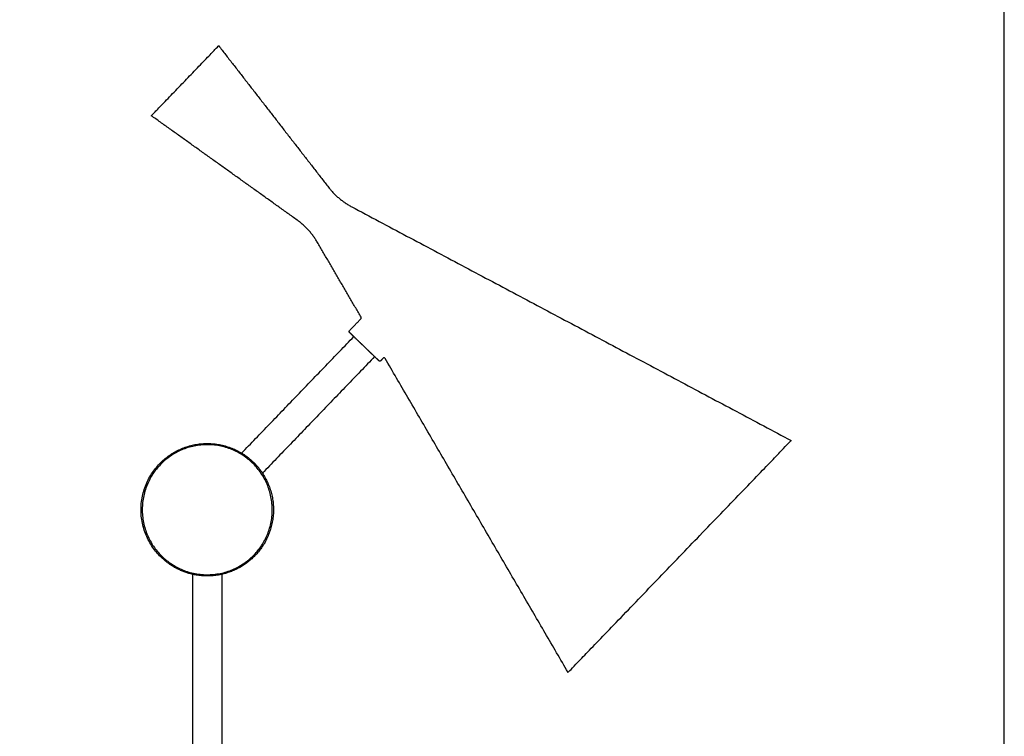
# Model space of a CAD drawing. Header units: millimetres. Extents: x -409 to 409, y -540 to 540.
# Tile 10 of 11: x 0 to 409, y -242 to 55. Entities that reach past the tile are written whole.
import ezdxf

# ---------------------------------------------------------------- set-up
doc = ezdxf.new("R2010")
doc.units = ezdxf.units.MM
for name, color, linetype, true_color in [('Make2D$Visible$Curves$TDL0715_02_PT02_R02_Base_Tube_D', 7, 'Continuous', 0xffffff), ('Make2D$Visible$Curves$TDL0715_02_PT04_R02_Shade_Junction_D', 7, 'Continuous', 0xffdd87), ('Make2D$Visible$Curves$TDL0715_02_PT10_R01_ShadeTube', 7, 'Continuous', 0xffffff), ('Make2D$Visible$Curves$TDL0715_02_pt13_R01_Beat_Table_Shade', 7, 'Continuous', 0x0f0f0f), ('TDL0715_02_PT02_R02_Base_Tube_D', 7, 'Continuous', 0xffffff)]:
    doc.layers.add(name, color=color, linetype=linetype, true_color=true_color)

msp = doc.modelspace()

# ---------------------------------------------------------------- linework, layer by layer
at = {"layer": 'Make2D$Visible$Curves$TDL0715_02_PT02_R02_Base_Tube_D', "color": 18, "true_color": 0x000000}
for points in [[(71.88, -391.75), (71.88, -283.42), (71.88, -175.09)], [(83.88, -175.09), (83.88, -283.42), (83.88, -391.75)]]:
    msp.add_open_spline(points, degree=2, dxfattribs=at)
at = {"layer": 'Make2D$Visible$Curves$TDL0715_02_PT04_R02_Shade_Junction_D', "color": 18, "true_color": 0x000000}
for points, weights in [([(58.06, -129.19), (73.34, -113.31), (92.16, -124.75)], [1, 0.7508442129, 0.925587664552]), ([(100.81, -133.07), (112.97, -151.44), (97.7, -167.32)], [0.925587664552, 0.7508442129, 1]), ([(97.7, -167.32), (91.96, -173.29), (83.88, -175.09)], [1, 0.889134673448, 0.862198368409]), ([(83.88, -175.09), (77.88, -176.43), (71.88, -175.09)], [0.862198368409, 0.843225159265, 0.865892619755])]:
    msp.add_rational_spline(points, weights, degree=2, dxfattribs=at)
for points, weights, knots in [([(97.34, -166.97), (116.06, -147.51), (96.6, -128.8), (77.14, -110.08), (58.42, -129.54)], [1, 0.707106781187, 1, 0.707106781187, 1], [0, 0, 0, 42.411501, 42.411501, 84.823002, 84.823002, 84.823002]), ([(92.16, -124.75), (94.76, -126.33), (96.95, -128.44), (99.14, -130.54), (100.81, -133.07)], [0.925587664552, 0.956262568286, 1, 0.956262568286, 0.925587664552], [36.746352, 36.746352, 36.746352, 43.196899, 43.196899, 49.647446, 49.647446, 49.647446]), ([(71.88, -175.09), (64.37, -173.41), (58.82, -168.07), (39, -149.01), (58.06, -129.19)], [0.865892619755, 0.896062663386, 1, 0.707106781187, 1], [27.867863, 27.867863, 27.867863, 43.196899, 43.196899, 86.393798, 86.393798, 86.393798]), ([(58.42, -129.54), (39.71, -148.99), (59.16, -167.71), (78.62, -186.43), (97.34, -166.97)], [1, 0.707106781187, 1, 0.707106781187, 1], [0, 0, 0, 42.411501, 42.411501, 84.823002, 84.823002, 84.823002])]:
    msp.add_rational_spline(points, weights, degree=2, knots=knots, dxfattribs=at)
at = {"layer": 'Make2D$Visible$Curves$TDL0715_02_PT10_R01_ShadeTube', "color": 18, "true_color": 0x000000}
for points in [[(92.16, -124.75), (115.45, -100.55), (138.73, -76.35)], [(147.38, -84.67), (124.1, -108.87), (100.81, -133.07)]]:
    msp.add_open_spline(points, degree=2, dxfattribs=at)
at = {"layer": 'Make2D$Visible$Curves$TDL0715_02_pt13_R01_Beat_Table_Shade', "color": 18, "true_color": 0x000000}
for points, weights in [([(68.65, 29.92), (82.63, 44.46), (82.63, 44.46)], [1, 0.707106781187, 1]), ([(54.66, 15.39), (54.66, 15.39), (68.65, 29.92)], [1, 0.707106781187, 1]), ([(128.26, -14.34), (132.2, -19.41), (137.87, -22.43)], [0.902750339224, 0.882723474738, 0.902750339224]), ([(123.65, -37.22), (120.41, -31.66), (115.18, -27.92)], [0.902750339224, 0.882723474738, 0.902750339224]), ([(148.88, -86.11), (148.42, -85.67), (147.38, -84.67)], [1, 0.909237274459, 0.874726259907]), ([(149.18, -86.4), (149.18, -86.4), (148.88, -86.11)], [0.902750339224, 0.938434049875, 1]), ([(274.04, -167.66), (320.36, -119.51), (320.36, -119.51)], [1, 0.707106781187, 1]), ([(227.72, -215.82), (227.72, -215.82), (274.04, -167.66)], [1, 0.707106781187, 1])]:
    msp.add_rational_spline(points, weights, degree=2, dxfattribs=at)
for points in [[(82.63, 44.46), (105.45, 15.06), (128.26, -14.34)], [(115.18, -27.92), (84.92, -6.27), (54.66, 15.39)], [(137.87, -22.43), (229.12, -70.97), (320.36, -119.51)], [(141.78, -68.33), (132.71, -52.77), (123.65, -37.22)], [(136.92, -73.91), (139.31, -71.42), (141.7, -68.93)], [(150.93, -85.3), (150.41, -85.84), (149.89, -86.39)], [(227.72, -215.82), (189.72, -150.61), (151.72, -85.4)]]:
    msp.add_open_spline(points, degree=2, dxfattribs=at)
for points, knots in [([(141.7, -68.93), (141.73, -68.9), (141.76, -68.86), (141.78, -68.83), (141.8, -68.79), (141.82, -68.75), (141.83, -68.71), (141.84, -68.66), (141.84, -68.62), (141.84, -68.58), (141.84, -68.53), (141.84, -68.49), (141.83, -68.45), (141.81, -68.41), (141.8, -68.37), (141.78, -68.33)], [0, 0, 0, 0, 0.1297236, 0.1297236, 0.1297236, 0.2594471, 0.2594471, 0.2594471, 0.3891707, 0.3891707, 0.3891707, 0.5188942, 0.5188942, 0.5188942, 0.6486176, 0.6486176, 0.6486176, 0.6486176]), ([(151.72, -85.4), (151.69, -85.35), (151.65, -85.3), (151.6, -85.26), (151.55, -85.22), (151.5, -85.19), (151.44, -85.17), (151.38, -85.15), (151.32, -85.15), (151.26, -85.15), (151.19, -85.16), (151.13, -85.17), (151.08, -85.2), (151.02, -85.22), (150.97, -85.26), (150.93, -85.3)], [0, 0, 0, 0, 0.1858433, 0.1858433, 0.1858433, 0.3716866, 0.3716866, 0.3716866, 0.5575299, 0.5575299, 0.5575299, 0.7433732, 0.7433732, 0.7433732, 0.9292165, 0.9292165, 0.9292165, 0.9292165])]:
    msp.add_open_spline(points, degree=3, knots=knots, dxfattribs=at)
for points, weights, degree, knots in [([(136.93, -74.61), (136.93, -74.61), (136.91, -74.59), (136.9, -74.59), (136.89, -74.58), (136.88, -74.56), (136.88, -74.55), (136.85, -74.52), (136.83, -74.49), (136.79, -74.4), (136.78, -74.33), (136.78, -74.26), (136.77, -74.13), (136.82, -74), (136.92, -73.91)], [1, 1, 1, 1, 1, 1, 1, 1, 1, 1, 1, 1, 1, 1.05719095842, 1.17157287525], 3, [0, 0, 0, 0, 0.0000648, 0.0000648, 0.0331054, 0.0331054, 0.0668569, 0.0668569, 0.1720492, 0.1720492, 0.394286, 0.394286, 0.394286, 0.797158, 0.797158, 0.797158, 0.797158]), ([(138.73, -76.35), (138.04, -75.68), (137.6, -75.26), (136.93, -74.61), (136.93, -74.61)], [0.875205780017, 0.853553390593, 0.853553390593, 0.853553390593, 0.902750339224], 2, [18.417279, 18.417279, 18.417279, 21.124892, 21.124892, 25.206231, 25.206231, 25.206231]), ([(143.05, -80.51), (142.08, -79.57), (141.16, -78.69), (139.77, -77.35), (138.73, -76.35)], [0.902750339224, 0.938434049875, 1, 0.909864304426, 0.875205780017], 2, [11.122969, 11.122969, 11.122969, 14.083261, 14.083261, 18.417279, 18.417279, 18.417279]), ([(147.38, -84.67), (146.7, -84.01), (145.84, -83.18), (144.53, -81.92), (143.05, -80.51)], [0.874726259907, 0.853553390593, 0.853553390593, 0.853553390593, 0.902750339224], 2, [4.364168, 4.364168, 4.364168, 7.041631, 7.041631, 11.122969, 11.122969, 11.122969]), ([(149.89, -86.39), (149.8, -86.48), (149.67, -86.54), (149.54, -86.54), (149.47, -86.54), (149.4, -86.53), (149.31, -86.49), (149.28, -86.47), (149.24, -86.45), (149.23, -86.45), (149.21, -86.43), (149.19, -86.41), (149.18, -86.4)], [0.902750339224, 0.814613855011, 0.770545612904, 0.770545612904, 0.770545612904, 0.770545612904, 0.770545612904, 0.770545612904, 0.770545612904, 0.770545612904, 0.770545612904, 0.770545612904, 0.770545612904], 3, [0, 0, 0, 0, 0.402872, 0.402872, 0.402872, 0.6164847, 0.6164847, 0.7175949, 0.7175949, 0.7500366, 0.7500366, 0.797103, 0.797103, 0.797103, 0.797103])]:
    msp.add_rational_spline(points, weights, degree=degree, knots=knots, dxfattribs=at)
at = {"layer": 'TDL0715_02_PT02_R02_Base_Tube_D', "color": 18, "true_color": 0x000000}
msp.add_lwpolyline([(-408.85, -540.04), (408.85, -540.04), (408.85, 540.04), (-408.85, 540.04)], close=True, dxfattribs=at)

doc.saveas('drawing.dxf')
